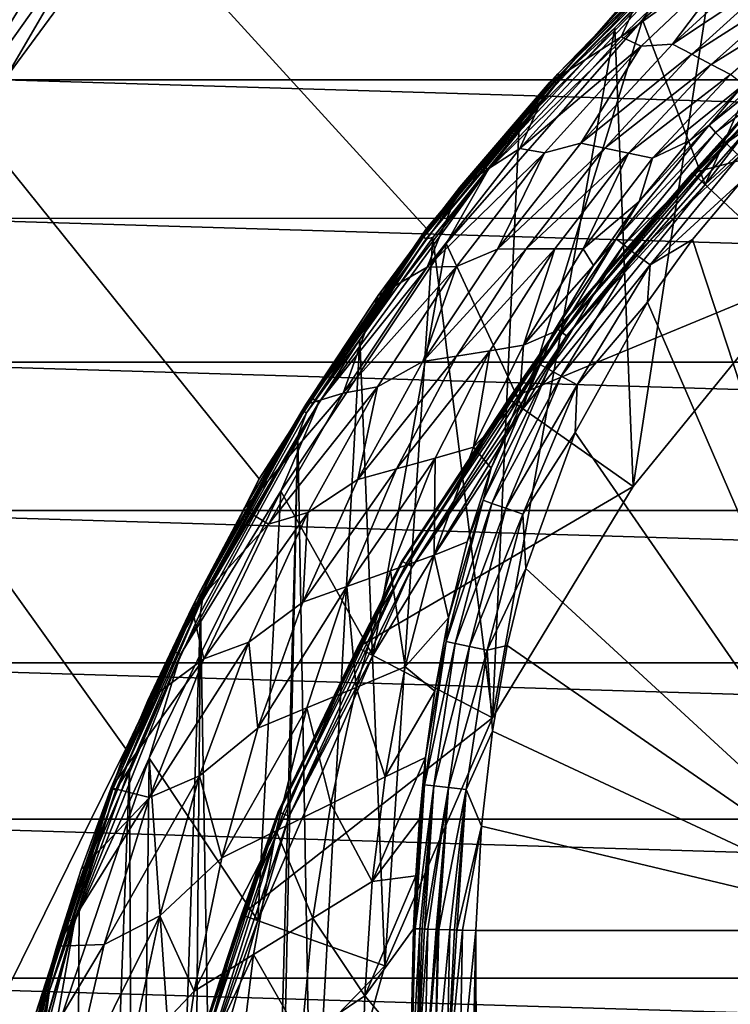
# Model space of a CAD drawing. Header units: metres. Extents: x -50 to 50, y -86 to 50.
# Tile 239 of 256: x -22 to -15, y 6 to 16. Entities that reach past the tile are written whole.
import ezdxf

# ---------------------------------------------------------------- set-up
doc = ezdxf.new("R2010")
doc.units = ezdxf.units.M
doc.layers.add('solid_MONTA1__SW0001', color=7, linetype='CONTINUOUS')

msp = doc.modelspace()

# ---------------------------------------------------------------- linework, layer by layer
at = {"layer": 'solid_MONTA1__SW0001'}
for points in [[(-21.360435, 17.923859, 102.5), (-23.297253, 15.322202, 102.5), (-50, 47.999832, 102.5)], [(-21.249317, 8.801449, 108.5), (-49.207382, 47.907551, 108.5), (-49.207382, -47.907551, 108.5)], [(-18.247242, 14.001358, 108.5), (-16.263428, 16.263428, 108.5), (-49.207382, 47.907551, 108.5)], [(-19.918446, 11.500178, 108.5), (-18.247242, 14.001358, 108.5), (-49.207382, 47.907551, 108.5)], [(-21.249317, 8.801449, 108.5), (-19.918446, 11.500178, 108.5), (-49.207382, 47.907551, 108.5)], [(-16.086679, 16.086679, 169.733017), (-16.086634, 16.086634, 169.800003), (-13.848977, 18.049007, 169.800003)], [(-15.460173, 14.439109, 169.800003), (-13.848977, 18.049007, 169.800003), (-16.086634, 16.086634, 169.800003)], [(-15.460173, 14.439109, 169.800003), (-13.350351, 16.409586, 169.800003), (-13.848977, 18.049007, 169.800003)], [(-21.656946, 17.270838, 102.390617), (-23.297253, 15.322202, 102.5), (-21.360435, 17.923859, 102.5)], [(-14.261065, 17.906351, 172.399994), (-14.474751, 13.518272, 172.399994), (-15.329693, 17.000351, 172.399994)], [(-21.656946, 17.270838, 102.390617), (-23.454493, 14.737434, 102.390617), (-23.297253, 15.322202, 102.5)], [(-23.282343, 14.629265, 102.322868), (-23.454493, 14.737434, 102.390617), (-21.656946, 17.270838, 102.390617)], [(-21.49799, 17.144075, 102.322868), (-23.282343, 14.629265, 102.322868), (-21.656946, 17.270838, 102.390617)], [(-21.49799, 17.144075, 102.322868), (-22.463045, 15.486835, 102.300003), (-23.282343, 14.629265, 102.322868)], [(-21.49799, 17.144075, 102.322868), (-21.486507, 16.81555, 102.300003), (-22.463045, 15.486835, 102.300003)], [(-15.432136, 17.038561, 172.473969), (-16.934532, 15.545857, 172.473969), (-16.057993, 16.451939, 172.514587)], [(-16.918133, 15.536289, 172.43779), (-16.934532, 15.545857, 172.473969), (-15.432136, 17.038561, 172.473969)], [(-15.417109, 17.027147, 172.43779), (-16.918133, 15.536289, 172.43779), (-15.432136, 17.038561, 172.473969)], [(-16.892584, 15.517728, 172.411438), (-16.918133, 15.536289, 172.43779), (-15.417109, 17.027147, 172.43779)], [(-15.393746, 17.005981, 172.411438), (-16.892584, 15.517728, 172.411438), (-15.417109, 17.027147, 172.43779)], [(-16.364008, 16.006117, 172.399994), (-16.892584, 15.517728, 172.411438), (-15.393746, 17.005981, 172.411438)], [(-15.329693, 17.000351, 172.399994), (-16.364008, 16.006117, 172.399994), (-15.393746, 17.005981, 172.411438)], [(-15.329693, 17.000351, 172.399994), (-16.18055, 11.421612, 172.399994), (-16.364008, 16.006117, 172.399994)], [(-15.211998, 16.955006, 174.939468), (-16.300959, 15.915481, 174.939468), (-15.059414, 16.806889, 177.368988)], [(-16.057993, 16.451939, 172.514587), (-16.300959, 15.915481, 174.939468), (-15.211998, 16.955006, 174.939468)], [(-15.329693, 17.000351, 172.399994), (-14.474751, 13.518272, 172.399994), (-16.18055, 11.421612, 172.399994)], [(-22.463045, 15.486835, 102.300003), (-21.486507, 16.81555, 102.300003), (22.462786, 15.487211, 102.300003)], [(-21.486507, 16.81555, 102.300003), (21.486244, 16.815887, 102.300003), (22.462786, 15.487211, 102.300003)], [(-15.723942, 16.744297, 169.471008), (-17.69857, 14.641531, 169.471008), (-15.66443, 16.680923, 169.621521)], [(-16.263456, 16.263456, 169.300003), (-17.69857, 14.641531, 169.471008), (-15.723942, 16.744297, 169.471008)], [(-16.300959, 15.915481, 174.939468), (-16.102457, 15.820477, 177.368988), (-15.059414, 16.806889, 177.368988)], [(-15.059414, 16.806889, 177.368988), (-16.102457, 15.820477, 177.368988), (-15.787634, 15.842444, 179.798492)], [(-15.059414, 16.806889, 177.368988), (-15.787634, 15.842444, 179.798492), (-14.795384, 16.754, 179.798492)], [(-14.795384, 16.754, 179.798492), (-15.787634, 15.842444, 179.798492), (-14.647751, 16.600071, 182.227997)], [(-17.69857, 14.641531, 169.471008), (-17.631586, 14.586116, 169.621521), (-15.66443, 16.680923, 169.621521)], [(-16.086679, 16.086679, 169.733017), (-15.66443, 16.680923, 169.621521), (-17.631586, 14.586116, 169.621521)], [(-15.787634, 15.842444, 179.798492), (-15.594691, 15.741114, 182.227997), (-14.647751, 16.600071, 182.227997)], [(-14.647751, 16.600071, 182.227997), (-15.594691, 15.741114, 182.227997), (-14.500081, 16.446173, 184.657501)], [(-12.498887, 15.363619, 172.399994), (-13.459235, 16.543623, 170.100891), (-15.586565, 14.556835, 170.100891)], [(-15.098968, 15.098968, 170.021729), (-15.586565, 14.556835, 170.100891), (-13.459235, 16.543623, 170.100891)], [(-16.057993, 16.451939, 172.514587), (-17.017204, 15.457931, 172.514084), (-16.300959, 15.915481, 174.939468)], [(-16.934532, 15.545857, 172.473969), (-17.017204, 15.457931, 172.514084), (-16.057993, 16.451939, 172.514587)], [(-15.594691, 15.741114, 182.227997), (-15.40171, 15.639821, 184.657501), (-14.500081, 16.446173, 184.657501)], [(-14.500081, 16.446173, 184.657501), (-15.40171, 15.639821, 184.657501), (-14.352405, 16.292278, 187.087006)], [(-15.015874, 15.015874, 169.817276), (-13.350351, 16.409586, 169.800003), (-15.460173, 14.439109, 169.800003)], [(-18.247242, 14.001358, 108.5), (-18.247128, 14.001513, 169.300003), (-16.263456, 16.263456, 169.300003)], [(-18.247242, 14.001358, 108.5), (-16.263456, 16.263456, 169.300003), (-16.263428, 16.263428, 108.5)], [(-16.263456, 16.263456, 169.300003), (-18.247128, 14.001513, 169.300003), (-17.69857, 14.641531, 169.471008)], [(-15.40171, 15.639821, 184.657501), (-15.208722, 15.538534, 187.087006), (-14.352405, 16.292278, 187.087006)], [(-17.282619, 12.199029, 169.800003), (-16.086634, 16.086634, 169.800003), (-18.049007, 13.848977, 169.800003)], [(-18.048788, 13.849322, 169.733017), (-18.049007, 13.848977, 169.800003), (-16.086634, 16.086634, 169.800003)], [(-18.048788, 13.849322, 169.733017), (-16.086634, 16.086634, 169.800003), (-16.086679, 16.086679, 169.733017)], [(-18.048788, 13.849322, 169.733017), (-16.086679, 16.086679, 169.733017), (-17.631586, 14.586116, 169.621521)], [(-17.282619, 12.199029, 169.800003), (-15.460173, 14.439109, 169.800003), (-16.086634, 16.086634, 169.800003)], [(-16.364008, 16.006117, 172.399994), (-16.18055, 11.421612, 172.399994), (-17.585089, 9.111894, 172.399994)], [(-16.364008, 16.006117, 172.399994), (-17.585089, 9.111894, 172.399994), (-17.322159, 14.96365, 172.399994)], [(-16.364008, 16.006117, 172.399994), (-17.322159, 14.96365, 172.399994), (-16.892584, 15.517728, 172.411438)], [(-15.422917, 15.0316, 189.158493), (-14.345302, 16.025562, 189.227661), (-15.079398, 15.43703, 188.998886)], [(-14.289534, 15.942262, 189.406769), (-14.345302, 16.025562, 189.227661), (-15.422917, 15.0316, 189.158493)], [(-14.289534, 15.942262, 189.406769), (-15.422917, 15.0316, 189.158493), (-15.356771, 14.958684, 189.338593)], [(-14.289534, 15.942262, 189.406769), (-15.356771, 14.958684, 189.338593), (-14.200355, 15.819758, 189.55191)], [(-16.300959, 15.915481, 174.939468), (-17.312252, 14.800324, 174.939468), (-16.102457, 15.820477, 177.368988)], [(-17.017204, 15.457931, 172.514084), (-17.312252, 14.800324, 174.939468), (-16.300959, 15.915481, 174.939468)], [(-15.787634, 15.842444, 179.798492), (-16.703709, 14.85387, 179.798492), (-15.594691, 15.741114, 182.227997)], [(-16.102457, 15.820477, 177.368988), (-16.703709, 14.85387, 179.798492), (-15.787634, 15.842444, 179.798492)], [(-17.312252, 14.800324, 174.939468), (-17.067148, 14.757086, 177.368988), (-16.102457, 15.820477, 177.368988)], [(-16.102457, 15.820477, 177.368988), (-17.067148, 14.757086, 177.368988), (-16.703709, 14.85387, 179.798492)], [(-15.356771, 14.958684, 189.338593), (-15.251859, 14.851359, 189.485214), (-14.200355, 15.819758, 189.55191)], [(-14.200355, 15.819758, 189.55191), (-15.251859, 14.851359, 189.485214), (-14.089332, 15.673946, 189.644272)], [(-16.703709, 14.85387, 179.798492), (-16.46493, 14.803706, 182.227997), (-15.594691, 15.741114, 182.227997)], [(-15.594691, 15.741114, 182.227997), (-16.46493, 14.803706, 182.227997), (-15.40171, 15.639821, 184.657501)], [(-15.251859, 14.851359, 189.485214), (-15.121794, 14.723548, 189.579376), (-14.089332, 15.673946, 189.644272)], [(-16.934532, 15.545857, 172.473969), (-18.293507, 13.921405, 172.473969), (-17.017204, 15.457931, 172.514084)], [(-18.275936, 13.913869, 172.43779), (-18.293507, 13.921405, 172.473969), (-16.934532, 15.545857, 172.473969)], [(-16.918133, 15.536289, 172.43779), (-18.275936, 13.913869, 172.43779), (-16.934532, 15.545857, 172.473969)], [(-16.46493, 14.803706, 182.227997), (-16.22611, 14.753589, 184.657501), (-15.40171, 15.639821, 184.657501)], [(-15.40171, 15.639821, 184.657501), (-16.22611, 14.753589, 184.657501), (-15.208722, 15.538534, 187.087006)], [(-23.357664, 14.101525, 102.300003), (-22.463045, 15.486835, 102.300003), (23.357418, 14.101932, 102.300003)], [(-22.463045, 15.486835, 102.300003), (22.462786, 15.487211, 102.300003), (23.357418, 14.101932, 102.300003)], [(-18.293507, 13.921405, 172.473969), (-17.911789, 14.412539, 172.513763), (-17.017204, 15.457931, 172.514084)], [(-18.248453, 13.898184, 172.411438), (-18.275936, 13.913869, 172.43779), (-16.918133, 15.536289, 172.43779)], [(-16.892584, 15.517728, 172.411438), (-18.248453, 13.898184, 172.411438), (-16.918133, 15.536289, 172.43779)], [(-18.181829, 13.909043, 172.399994), (-18.248453, 13.898184, 172.411438), (-16.892584, 15.517728, 172.411438)], [(-17.322159, 14.96365, 172.399994), (-18.181829, 13.909043, 172.399994), (-16.892584, 15.517728, 172.411438)], [(-17.017204, 15.457931, 172.514084), (-17.911789, 14.412539, 172.513763), (-17.312252, 14.800324, 174.939468)], [(-16.22611, 14.753589, 184.657501), (-15.987287, 14.703479, 187.087006), (-15.208722, 15.538534, 187.087006)], [(-15.208722, 15.538534, 187.087006), (-15.987287, 14.703479, 187.087006), (-15.079398, 15.43703, 188.998886)], [(-15.987287, 14.703479, 187.087006), (-15.620117, 14.875578, 188.968185), (-15.079398, 15.43703, 188.998886)], [(-15.422917, 15.0316, 189.158493), (-15.079398, 15.43703, 188.998886), (-15.620117, 14.875578, 188.968185)], [(-14.474751, 13.518272, 172.399994), (-12.498887, 15.363619, 172.399994), (-15.586565, 14.556835, 170.100891)], [(-16.940603, 12.998982, 170.021729), (-15.586565, 14.556835, 170.100891), (-15.098968, 15.098968, 170.021729)], [(-16.940603, 12.998982, 170.021729), (-15.098968, 15.098968, 170.021729), (-16.933907, 12.993844, 169.938705)], [(-15.098968, 15.098968, 170.021729), (-15.092999, 15.092999, 169.938705), (-16.933907, 12.993844, 169.938705)], [(-16.933907, 12.993844, 169.938705), (-15.092999, 15.092999, 169.938705), (-16.900917, 12.96853, 169.866348)], [(-15.092999, 15.092999, 169.938705), (-15.063594, 15.063594, 169.866348), (-16.900917, 12.96853, 169.866348)], [(-16.900917, 12.96853, 169.866348), (-15.063594, 15.063594, 169.866348), (-16.847376, 12.927446, 169.817276)], [(-15.063594, 15.063594, 169.866348), (-15.015874, 15.015874, 169.817276), (-16.847376, 12.927446, 169.817276)], [(-17.322159, 14.96365, 172.399994), (-17.585089, 9.111894, 172.399994), (-18.181829, 13.909043, 172.399994)], [(-16.847376, 12.927446, 169.817276), (-15.015874, 15.015874, 169.817276), (-15.460173, 14.439109, 169.800003)], [(-16.349739, 13.89666, 189.09639), (-15.422917, 15.0316, 189.158493), (-16.121212, 14.270679, 188.941147)], [(-15.356771, 14.958684, 189.338593), (-15.422917, 15.0316, 189.158493), (-16.349739, 13.89666, 189.09639)], [(-15.356771, 14.958684, 189.338593), (-16.349739, 13.89666, 189.09639), (-16.274845, 13.835381, 189.27739)], [(-15.356771, 14.958684, 189.338593), (-16.274845, 13.835381, 189.27739), (-15.251859, 14.851359, 189.485214)], [(-15.422917, 15.0316, 189.158493), (-15.620117, 14.875578, 188.968185), (-16.121212, 14.270679, 188.941147)], [(-15.987287, 14.703479, 187.087006), (-16.121212, 14.270679, 188.941147), (-15.620117, 14.875578, 188.968185)], [(-17.312252, 14.800324, 174.939468), (-18.240557, 13.612604, 174.939468), (-17.067148, 14.757086, 177.368988)], [(-17.911789, 14.412539, 172.513763), (-18.240557, 13.612604, 174.939468), (-17.312252, 14.800324, 174.939468)], [(-16.703709, 14.85387, 179.798492), (-17.537214, 13.794532, 179.798492), (-16.46493, 14.803706, 182.227997)], [(-17.067148, 14.757086, 177.368988), (-17.537214, 13.794532, 179.798492), (-16.703709, 14.85387, 179.798492)], [(-17.537214, 13.794532, 179.798492), (-17.251314, 13.795618, 182.227997), (-16.46493, 14.803706, 182.227997)], [(-16.46493, 14.803706, 182.227997), (-17.251314, 13.795618, 182.227997), (-16.22611, 14.753589, 184.657501)], [(-16.274845, 13.835381, 189.27739), (-16.156666, 13.745063, 189.425385), (-15.251859, 14.851359, 189.485214)], [(-15.251859, 14.851359, 189.485214), (-16.156666, 13.745063, 189.425385), (-15.121794, 14.723548, 189.579376)], [(-18.240557, 13.612604, 174.939468), (-17.94747, 13.621491, 177.368988), (-17.067148, 14.757086, 177.368988)], [(-17.067148, 14.757086, 177.368988), (-17.94747, 13.621491, 177.368988), (-17.537214, 13.794532, 179.798492)], [(-17.251314, 13.795618, 182.227997), (-16.965376, 13.79676, 184.657501), (-16.22611, 14.753589, 184.657501)], [(-16.22611, 14.753589, 184.657501), (-16.965376, 13.79676, 184.657501), (-16.679434, 13.79791, 187.087006)], [(-16.22611, 14.753589, 184.657501), (-16.679434, 13.79791, 187.087006), (-15.987287, 14.703479, 187.087006)], [(-15.987287, 14.703479, 187.087006), (-16.679434, 13.79791, 187.087006), (-16.121212, 14.270679, 188.941147)], [(-16.156666, 13.745063, 189.425385), (-16.010532, 13.637422, 189.521194), (-15.121794, 14.723548, 189.579376)], [(-15.121794, 14.723548, 189.579376), (-16.010532, 13.637422, 189.521194), (-15.091711, 14.479221, 189.609985)], [(-17.69857, 14.641531, 169.471008), (-19.394083, 12.307859, 169.471008), (-17.631586, 14.586116, 169.621521)], [(-18.247128, 14.001513, 169.300003), (-19.394083, 12.307859, 169.471008), (-17.69857, 14.641531, 169.471008)], [(-19.394083, 12.307859, 169.471008), (-19.320681, 12.261276, 169.621521), (-17.631586, 14.586116, 169.621521)], [(-18.048788, 13.849322, 169.733017), (-17.631586, 14.586116, 169.621521), (-19.320681, 12.261276, 169.621521)], [(-14.474751, 13.518272, 172.399994), (-15.586565, 14.556835, 170.100891), (-17.423546, 12.298882, 170.100891)], [(-16.940603, 12.998982, 170.021729), (-17.423546, 12.298882, 170.100891), (-15.586565, 14.556835, 170.100891)], [(-16.010532, 13.637422, 189.521194), (-15.587416, 13.891262, 189.577972), (-15.091711, 14.479221, 189.609985)], [(-13.32256, 6.986013, 189.772842), (-15.091711, 14.479221, 189.609985), (-15.587416, 13.891262, 189.577972)], [(-17.911789, 14.412539, 172.513763), (-18.728857, 13.330947, 172.513962), (-18.240557, 13.612604, 174.939468)], [(-18.293507, 13.921405, 172.473969), (-18.728857, 13.330947, 172.513962), (-17.911789, 14.412539, 172.513763)], [(-16.847376, 12.927446, 169.817276), (-15.460173, 14.439109, 169.800003), (-17.282619, 12.199029, 169.800003)], [(-16.679434, 13.79791, 187.087006), (-16.57645, 13.629756, 188.918274), (-16.121212, 14.270679, 188.941147)], [(-16.349739, 13.89666, 189.09639), (-16.121212, 14.270679, 188.941147), (-16.57645, 13.629756, 188.918274)], [(-24.167011, 12.664432, 102.300003), (-23.357664, 14.101525, 102.300003), (24.166792, 12.664849, 102.300003)], [(-23.357664, 14.101525, 102.300003), (23.357418, 14.101932, 102.300003), (24.166792, 12.664849, 102.300003)], [(-18.247128, 14.001513, 169.300003), (-19.918585, 11.5, 169.300003), (-19.394083, 12.307859, 169.471008)], [(-19.918446, 11.500178, 108.5), (-19.918585, 11.5, 169.300003), (-18.247128, 14.001513, 169.300003)], [(-19.918446, 11.500178, 108.5), (-18.247128, 14.001513, 169.300003), (-18.247242, 14.001358, 108.5)], [(-18.293507, 13.921405, 172.473969), (-19.492641, 12.175657, 172.473969), (-18.728857, 13.330947, 172.513962)], [(-19.474136, 12.1703, 172.43779), (-19.492641, 12.175657, 172.473969), (-18.293507, 13.921405, 172.473969)], [(-18.275936, 13.913869, 172.43779), (-19.474136, 12.1703, 172.43779), (-18.293507, 13.921405, 172.473969)], [(-19.445024, 12.157713, 172.411438), (-19.474136, 12.1703, 172.43779), (-18.275936, 13.913869, 172.43779)], [(-18.248453, 13.898184, 172.411438), (-19.445024, 12.157713, 172.411438), (-18.275936, 13.913869, 172.43779)], [(-18.912598, 12.890342, 172.399994), (-19.445024, 12.157713, 172.411438), (-18.248453, 13.898184, 172.411438)], [(-18.181829, 13.909043, 172.399994), (-18.662142, 6.632329, 172.399994), (-18.912598, 12.890342, 172.399994)], [(-18.181829, 13.909043, 172.399994), (-18.912598, 12.890342, 172.399994), (-18.248453, 13.898184, 172.411438)], [(-18.181829, 13.909043, 172.399994), (-17.585089, 9.111894, 172.399994), (-18.662142, 6.632329, 172.399994)], [(-17.110504, 12.642688, 189.044449), (-16.349739, 13.89666, 189.09639), (-16.977705, 12.965556, 188.900497)], [(-16.274845, 13.835381, 189.27739), (-16.349739, 13.89666, 189.09639), (-17.110504, 12.642688, 189.044449)], [(-16.349739, 13.89666, 189.09639), (-16.57645, 13.629756, 188.918274), (-16.977705, 12.965556, 188.900497)], [(-16.010532, 13.637422, 189.521194), (-16.037437, 13.265627, 189.548462), (-15.587416, 13.891262, 189.577972)], [(-13.32256, 6.986013, 189.772842), (-15.587416, 13.891262, 189.577972), (-16.037437, 13.265627, 189.548462)], [(-19.702078, 11.375, 169.733017), (-18.049007, 13.848977, 169.800003), (-18.048788, 13.849322, 169.733017)], [(-19.702078, 11.375, 169.733017), (-18.048788, 13.849322, 169.733017), (-19.320681, 12.261276, 169.621521)], [(-18.782495, 9.732619, 169.800003), (-18.049007, 13.848977, 169.800003), (-19.702078, 11.374999, 169.800003)], [(-19.702078, 11.375, 169.733017), (-19.702078, 11.374999, 169.800003), (-18.049007, 13.848977, 169.800003)], [(-18.782495, 9.732619, 169.800003), (-17.282619, 12.199029, 169.800003), (-18.049007, 13.848977, 169.800003)], [(-18.28161, 12.670698, 179.798492), (-17.946894, 12.724937, 182.227997), (-17.251314, 13.795618, 182.227997)], [(-17.537214, 13.794532, 179.798492), (-18.28161, 12.670698, 179.798492), (-17.251314, 13.795618, 182.227997)], [(-17.94747, 13.621491, 177.368988), (-18.28161, 12.670698, 179.798492), (-17.537214, 13.794532, 179.798492)], [(-17.946894, 12.724937, 182.227997), (-17.612139, 12.779239, 184.657501), (-16.965376, 13.79676, 184.657501)], [(-17.251314, 13.795618, 182.227997), (-17.946894, 12.724937, 182.227997), (-16.965376, 13.79676, 184.657501)], [(-16.965376, 13.79676, 184.657501), (-17.612139, 12.779239, 184.657501), (-17.277382, 12.833549, 187.087006)], [(-16.679434, 13.79791, 187.087006), (-17.277382, 12.833549, 187.087006), (-16.57645, 13.629756, 188.918274)], [(-16.965376, 13.79676, 184.657501), (-17.277382, 12.833549, 187.087006), (-16.679434, 13.79791, 187.087006)], [(-16.274845, 13.835381, 189.27739), (-17.110504, 12.642688, 189.044449), (-17.028305, 12.594501, 189.226242)], [(-16.274845, 13.835381, 189.27739), (-17.028305, 12.594501, 189.226242), (-16.156666, 13.745063, 189.425385)], [(-17.028305, 12.594501, 189.226242), (-16.899055, 12.523319, 189.375427), (-16.156666, 13.745063, 189.425385)], [(-16.156666, 13.745063, 189.425385), (-16.899055, 12.523319, 189.375427), (-16.010532, 13.637422, 189.521194)], [(-19.079939, 12.355609, 174.939468), (-18.737074, 12.418678, 177.368988), (-17.94747, 13.621491, 177.368988)], [(-18.240557, 13.612604, 174.939468), (-19.079939, 12.355609, 174.939468), (-17.94747, 13.621491, 177.368988)], [(-18.728857, 13.330947, 172.513962), (-19.079939, 12.355609, 174.939468), (-18.240557, 13.612604, 174.939468)], [(-17.94747, 13.621491, 177.368988), (-18.737074, 12.418678, 177.368988), (-18.28161, 12.670698, 179.798492)], [(-17.277382, 12.833549, 187.087006), (-16.977705, 12.965556, 188.900497), (-16.57645, 13.629756, 188.918274)], [(-16.899055, 12.523319, 189.375427), (-16.739521, 12.438375, 189.472641), (-16.010532, 13.637422, 189.521194)], [(-16.010532, 13.637422, 189.521194), (-16.739521, 12.438375, 189.472641), (-16.037437, 13.265627, 189.548462)], [(-16.18055, 11.421612, 172.399994), (-14.474751, 13.518272, 172.399994), (-17.423546, 12.298882, 170.100891)], [(-19.492641, 12.175657, 172.473969), (-19.453173, 12.24215, 172.514587), (-18.728857, 13.330947, 172.513962)], [(-18.728857, 13.330947, 172.513962), (-19.453173, 12.24215, 172.514587), (-19.079939, 12.355609, 174.939468)], [(-16.739521, 12.438375, 189.472641), (-16.762266, 11.961377, 189.500717), (-16.037437, 13.265627, 189.548462)], [(-13.32256, 6.986013, 189.772842), (-16.037437, 13.265627, 189.548462), (-16.762266, 11.961377, 189.500717)], [(-18.492382, 10.676582, 170.021729), (-17.423546, 12.298882, 170.100891), (-16.940603, 12.998982, 170.021729)], [(-18.492382, 10.676582, 170.021729), (-16.940603, 12.998982, 170.021729), (-18.485073, 10.672361, 169.938705)], [(-16.940603, 12.998982, 170.021729), (-16.933907, 12.993844, 169.938705), (-18.485073, 10.672361, 169.938705)], [(-18.485073, 10.672361, 169.938705), (-16.933907, 12.993844, 169.938705), (-18.44906, 10.651569, 169.866348)], [(-16.933907, 12.993844, 169.938705), (-16.900917, 12.96853, 169.866348), (-18.44906, 10.651569, 169.866348)], [(-18.912598, 12.890342, 172.399994), (-19.391319, 4.029763, 172.399994), (-19.532427, 11.926859, 172.399994)], [(-18.912598, 12.890342, 172.399994), (-19.532427, 11.926859, 172.399994), (-19.445024, 12.157713, 172.411438)], [(-18.912598, 12.890342, 172.399994), (-18.662142, 6.632329, 172.399994), (-19.391319, 4.029763, 172.399994)], [(-18.44906, 10.651569, 169.866348), (-16.900917, 12.96853, 169.866348), (-18.390615, 10.617826, 169.817276)], [(-16.900917, 12.96853, 169.866348), (-16.847376, 12.927446, 169.817276), (-18.390615, 10.617826, 169.817276)], [(-18.390615, 10.617826, 169.817276), (-16.847376, 12.927446, 169.817276), (-17.282619, 12.199029, 169.800003)], [(-17.277382, 12.833549, 187.087006), (-17.316175, 12.296533, 188.888412), (-16.977705, 12.965556, 188.900497)], [(-17.110504, 12.642688, 189.044449), (-16.977705, 12.965556, 188.900497), (-17.316175, 12.296533, 188.888412)], [(-17.277382, 12.833549, 187.087006), (-17.775099, 11.814453, 187.087006), (-17.316175, 12.296533, 188.888412)], [(-17.612139, 12.779239, 184.657501), (-17.775099, 11.814453, 187.087006), (-17.277382, 12.833549, 187.087006)], [(-18.931252, 11.491279, 179.798492), (-18.545891, 11.598952, 182.227997), (-17.946894, 12.724937, 182.227997)], [(-18.28161, 12.670698, 179.798492), (-18.931252, 11.491279, 179.798492), (-17.946894, 12.724937, 182.227997)], [(-18.545891, 11.598952, 182.227997), (-18.160496, 11.706697, 184.657501), (-17.612139, 12.779239, 184.657501)], [(-17.946894, 12.724937, 182.227997), (-18.545891, 11.598952, 182.227997), (-17.612139, 12.779239, 184.657501)], [(-17.612139, 12.779239, 184.657501), (-18.160496, 11.706697, 184.657501), (-17.775099, 11.814453, 187.087006)], [(-24.887453, 11.18245, 102.300003), (-24.167011, 12.664432, 102.300003), (24.887259, 11.182881, 102.300003)], [(-24.167011, 12.664432, 102.300003), (24.166792, 12.664849, 102.300003), (24.887259, 11.182881, 102.300003)], [(-18.737074, 12.418678, 177.368988), (-18.931252, 11.491279, 179.798492), (-18.28161, 12.670698, 179.798492)], [(-17.681133, 11.287058, 189.006363), (-17.110504, 12.642688, 189.044449), (-17.601419, 11.606558, 188.881775)], [(-17.028305, 12.594501, 189.226242), (-17.110504, 12.642688, 189.044449), (-17.681133, 11.287058, 189.006363)], [(-17.028305, 12.594501, 189.226242), (-17.681133, 11.287058, 189.006363), (-17.593079, 11.253906, 189.188766)], [(-17.110504, 12.642688, 189.044449), (-17.316175, 12.296533, 188.888412), (-17.601419, 11.606558, 188.881775)], [(-17.028305, 12.594501, 189.226242), (-17.593079, 11.253906, 189.188766), (-16.899055, 12.523319, 189.375427)], [(-17.593079, 11.253906, 189.188766), (-17.454971, 11.204703, 189.338882), (-16.899055, 12.523319, 189.375427)], [(-16.899055, 12.523319, 189.375427), (-17.454971, 11.204703, 189.338882), (-16.739521, 12.438375, 189.472641)], [(-19.824863, 11.044303, 174.939468), (-19.430368, 11.161089, 177.368988), (-18.737074, 12.418678, 177.368988)], [(-19.079939, 12.355609, 174.939468), (-19.824863, 11.044303, 174.939468), (-18.737074, 12.418678, 177.368988)], [(-18.737074, 12.418678, 177.368988), (-19.430368, 11.161089, 177.368988), (-18.931252, 11.491279, 179.798492)], [(-17.454971, 11.204703, 189.338882), (-17.284731, 11.145832, 189.43721), (-16.739521, 12.438375, 189.472641)], [(-16.739521, 12.438375, 189.472641), (-17.284731, 11.145832, 189.43721), (-16.762266, 11.961377, 189.500717)], [(-19.394083, 12.307859, 169.471008), (-20.783739, 9.780085, 169.471008), (-19.320681, 12.261276, 169.621521)], [(-19.918585, 11.5, 169.300003), (-20.783739, 9.780085, 169.471008), (-19.394083, 12.307859, 169.471008)], [(-20.071535, 11.194458, 172.514862), (-19.824863, 11.044303, 174.939468), (-19.079939, 12.355609, 174.939468)], [(-19.453173, 12.24215, 172.514587), (-20.071535, 11.194458, 172.514862), (-19.079939, 12.355609, 174.939468)], [(-16.18055, 11.421612, 172.399994), (-17.423546, 12.298882, 170.100891), (-18.935961, 9.811824, 170.100891)], [(-18.492382, 10.676582, 170.021729), (-18.935961, 9.811824, 170.100891), (-17.423546, 12.298882, 170.100891)], [(-20.783739, 9.780085, 169.471008), (-20.705076, 9.74307, 169.621521), (-19.320681, 12.261276, 169.621521)], [(-19.702078, 11.375, 169.733017), (-19.320681, 12.261276, 169.621521), (-20.705076, 9.74307, 169.621521)], [(-19.492641, 12.175657, 172.473969), (-20.071535, 11.194458, 172.514862), (-19.453173, 12.24215, 172.514587)], [(-17.775099, 11.814453, 187.087006), (-17.601419, 11.606558, 188.881775), (-17.316175, 12.296533, 188.888412)], [(-19.492641, 12.175657, 172.473969), (-20.529722, 10.329553, 172.473969), (-20.071535, 11.194458, 172.514862)], [(-20.510565, 10.326318, 172.43779), (-20.529722, 10.329553, 172.473969), (-19.492641, 12.175657, 172.473969)], [(-19.474136, 12.1703, 172.43779), (-20.510565, 10.326318, 172.43779), (-19.492641, 12.175657, 172.473969)], [(-20.480246, 10.316732, 172.411438), (-20.510565, 10.326318, 172.43779), (-19.474136, 12.1703, 172.43779)], [(-19.445024, 12.157713, 172.411438), (-20.480246, 10.316732, 172.411438), (-19.474136, 12.1703, 172.43779)], [(-19.532427, 11.926859, 172.399994), (-20.480246, 10.316732, 172.411438), (-19.445024, 12.157713, 172.411438)], [(-18.390615, 10.617826, 169.817276), (-17.282619, 12.199029, 169.800003), (-18.782495, 9.732619, 169.800003)], [(-19.532427, 11.926859, 172.399994), (-20.504257, 10.164474, 172.399994), (-20.480246, 10.316732, 172.411438)], [(-19.532427, 11.926859, 172.399994), (-20.138325, -10.865766, 172.399994), (-20.504257, 10.164474, 172.399994)], [(-19.532427, 11.926859, 172.399994), (-19.759472, 1.35131, 172.399994), (-20.138325, -10.865766, 172.399994)], [(-19.532427, 11.926859, 172.399994), (-19.391319, 4.029763, 172.399994), (-19.759472, 1.35131, 172.399994)], [(-17.284731, 11.145832, 189.43721), (-17.254372, 10.603369, 189.469742), (-16.762266, 11.961377, 189.500717)], [(-13.32256, 6.986013, 189.772842), (-16.762266, 11.961377, 189.500717), (-17.254372, 10.603369, 189.469742)], [(-17.775099, 11.814453, 187.087006), (-18.168282, 10.737368, 187.087006), (-17.601419, 11.606558, 188.881775)], [(-18.160496, 11.706697, 184.657501), (-18.168282, 10.737368, 187.087006), (-17.775099, 11.814453, 187.087006)], [(-19.043703, 10.424201, 182.227997), (-18.605991, 10.580777, 184.657501), (-18.160496, 11.706697, 184.657501)], [(-18.545891, 11.598952, 182.227997), (-19.043703, 10.424201, 182.227997), (-18.160496, 11.706697, 184.657501)], [(-18.160496, 11.706697, 184.657501), (-18.605991, 10.580777, 184.657501), (-18.168282, 10.737368, 187.087006)], [(-19.481386, 10.267706, 179.798492), (-19.043703, 10.424201, 182.227997), (-18.545891, 11.598952, 182.227997)], [(-18.931252, 11.491279, 179.798492), (-19.481386, 10.267706, 179.798492), (-18.545891, 11.598952, 182.227997)], [(-18.168282, 10.737368, 187.087006), (-17.840597, 10.869353, 188.880234), (-17.601419, 11.606558, 188.881775)], [(-17.681133, 11.287058, 189.006363), (-17.601419, 11.606558, 188.881775), (-17.840597, 10.869353, 188.880234)], [(-21.249317, 8.801449, 108.5), (-19.918585, 11.5, 169.300003), (-19.918446, 11.500178, 108.5)], [(-21.249317, 8.801449, 108.5), (-21.249229, 8.801719, 169.300003), (-19.918585, 11.5, 169.300003)], [(-19.918585, 11.5, 169.300003), (-21.249229, 8.801719, 169.300003), (-20.783739, 9.780085, 169.471008)], [(-19.430368, 11.161089, 177.368988), (-19.481386, 10.267706, 179.798492), (-18.931252, 11.491279, 179.798492)], [(-17.585089, 9.111894, 172.399994), (-16.18055, 11.421612, 172.399994), (-18.935961, 9.811824, 170.100891)], [(-21.018259, 8.706048, 169.733017), (-19.702078, 11.374999, 169.800003), (-19.702078, 11.375, 169.733017)], [(-21.018259, 8.706048, 169.733017), (-19.702078, 11.375, 169.733017), (-20.705076, 9.74307, 169.621521)], [(-21.018259, 8.706048, 169.733017), (-21.01807, 8.706412, 169.800003), (-19.702078, 11.374999, 169.800003)], [(-19.932884, 7.08411, 169.800003), (-19.702078, 11.374999, 169.800003), (-21.01807, 8.706412, 169.800003)], [(-19.932884, 7.08411, 169.800003), (-18.782495, 9.732619, 169.800003), (-19.702078, 11.374999, 169.800003)], [(-18.04941, 9.872152, 188.984344), (-17.681133, 11.287058, 189.006363), (-18.027147, 10.109856, 188.883194)], [(-17.593079, 11.253906, 189.188766), (-17.681133, 11.287058, 189.006363), (-18.04941, 9.872152, 188.984344)], [(-17.593079, 11.253906, 189.188766), (-18.04941, 9.872152, 188.984344), (-17.958141, 9.852256, 189.167114)], [(-17.681133, 11.287058, 189.006363), (-17.840597, 10.869353, 188.880234), (-18.027147, 10.109856, 188.883194)], [(-17.593079, 11.253906, 189.188766), (-17.958141, 9.852256, 189.167114), (-17.454971, 11.204703, 189.338882)], [(-25.517324, 9.659147, 102.300003), (-24.887453, 11.18245, 102.300003), (25.517155, 9.659599, 102.300003)], [(-24.887453, 11.18245, 102.300003), (24.887259, 11.182881, 102.300003), (25.517155, 9.659599, 102.300003)], [(-20.071535, 11.194458, 172.514862), (-20.592607, 10.208361, 172.514801), (-19.824863, 11.044303, 174.939468)], [(-20.529722, 10.329553, 172.473969), (-20.592607, 10.208361, 172.514801), (-20.071535, 11.194458, 172.514862)], [(-20.470192, 9.700404, 174.939468), (-20.022385, 9.865509, 177.368988), (-19.430368, 11.161089, 177.368988)], [(-19.824863, 11.044303, 174.939468), (-20.470192, 9.700404, 174.939468), (-19.430368, 11.161089, 177.368988)], [(-19.430368, 11.161089, 177.368988), (-20.022385, 9.865509, 177.368988), (-19.481386, 10.267706, 179.798492)], [(-17.958141, 9.852256, 189.167114), (-17.815147, 9.822434, 189.317749), (-17.454971, 11.204703, 189.338882)], [(-17.454971, 11.204703, 189.338882), (-17.815147, 9.822434, 189.317749), (-17.284731, 11.145832, 189.43721)], [(-17.815147, 9.822434, 189.317749), (-17.638977, 9.786557, 189.416718), (-17.284731, 11.145832, 189.43721)], [(-17.284731, 11.145832, 189.43721), (-17.638977, 9.786557, 189.416718), (-17.254372, 10.603369, 189.469742)], [(-20.592607, 10.208361, 172.514801), (-20.470192, 9.700404, 174.939468), (-19.824863, 11.044303, 174.939468)], [(-18.168282, 10.737368, 187.087006), (-18.027147, 10.109856, 188.883194), (-17.840597, 10.869353, 188.880234)], [(-18.605991, 10.580777, 184.657501), (-18.458452, 9.619291, 187.087006), (-18.168282, 10.737368, 187.087006)], [(-18.168282, 10.737368, 187.087006), (-18.458452, 9.619291, 187.087006), (-18.027147, 10.109856, 188.883194)], [(-19.727751, 8.171502, 170.021729), (-18.935961, 9.811824, 170.100891), (-18.492382, 10.676582, 170.021729)], [(-19.727751, 8.171502, 170.021729), (-18.492382, 10.676582, 170.021729), (-19.719954, 8.168272, 169.938705)], [(-18.492382, 10.676582, 170.021729), (-18.485073, 10.672361, 169.938705), (-19.719954, 8.168272, 169.938705)], [(-19.719954, 8.168272, 169.938705), (-18.485073, 10.672361, 169.938705), (-19.681534, 8.152358, 169.866348)], [(-18.485073, 10.672361, 169.938705), (-18.44906, 10.651569, 169.866348), (-19.681534, 8.152358, 169.866348)], [(-19.681534, 8.152358, 169.866348), (-18.44906, 10.651569, 169.866348), (-19.619184, 8.126533, 169.817276)], [(-18.44906, 10.651569, 169.866348), (-18.390615, 10.617826, 169.817276), (-19.619184, 8.126533, 169.817276)], [(-19.619184, 8.126533, 169.817276), (-18.390615, 10.617826, 169.817276), (-18.782495, 9.732619, 169.800003)], [(-19.043703, 10.424201, 182.227997), (-18.949499, 9.415364, 184.657501), (-18.605991, 10.580777, 184.657501)], [(-18.605991, 10.580777, 184.657501), (-18.949499, 9.415364, 184.657501), (-18.458452, 9.619291, 187.087006)], [(-17.638977, 9.786557, 189.416718), (-17.438774, 9.833028, 189.459427), (-17.254372, 10.603369, 189.469742)], [(-13.32256, 6.986013, 189.772842), (-17.254372, 10.603369, 189.469742), (-17.438774, 9.833028, 189.459427)], [(-19.931574, 9.007627, 179.798492), (-19.440548, 9.211452, 182.227997), (-19.043703, 10.424201, 182.227997)], [(-19.481386, 10.267706, 179.798492), (-19.931574, 9.007627, 179.798492), (-19.043703, 10.424201, 182.227997)], [(-19.043703, 10.424201, 182.227997), (-19.440548, 9.211452, 182.227997), (-18.949499, 9.415364, 184.657501)], [(-20.529722, 10.329553, 172.473969), (-21.400543, 8.398899, 172.473969), (-20.592607, 10.208361, 172.514801)], [(-21.380951, 8.398059, 172.43779), (-21.400543, 8.398899, 172.473969), (-20.529722, 10.329553, 172.473969)], [(-20.510565, 10.326318, 172.43779), (-21.380951, 8.398059, 172.43779), (-20.529722, 10.329553, 172.473969)], [(-21.349665, 8.391907, 172.411438), (-21.380951, 8.398059, 172.43779), (-20.510565, 10.326318, 172.43779)], [(-20.480246, 10.316732, 172.411438), (-21.349665, 8.391907, 172.411438), (-20.510565, 10.326318, 172.43779)], [(-21.21496, 8.602894, 172.399994), (-21.349665, 8.391907, 172.411438), (-20.480246, 10.316732, 172.411438)], [(-20.504257, 10.164474, 172.399994), (-21.21496, 8.602894, 172.399994), (-20.480246, 10.316732, 172.411438)], [(-20.022385, 9.865509, 177.368988), (-19.931574, 9.007627, 179.798492), (-19.481386, 10.267706, 179.798492)], [(-21.400543, 8.398899, 172.473969), (-21.031227, 9.283269, 172.51535), (-20.592607, 10.208361, 172.514801)], [(-20.504257, 10.164474, 172.399994), (-21.137657, -8.777222, 172.399994), (-21.21496, 8.602894, 172.399994)], [(-20.504257, 10.164474, 172.399994), (-20.685776, -9.789806, 172.399994), (-21.137657, -8.777222, 172.399994)], [(-20.592607, 10.208361, 172.514801), (-21.031227, 9.283269, 172.51535), (-20.470192, 9.700404, 174.939468)], [(-20.504257, 10.164474, 172.399994), (-20.138325, -10.865766, 172.399994), (-20.685776, -9.789806, 172.399994)], [(-18.458452, 9.619291, 187.087006), (-18.162998, 9.377594, 188.889145), (-18.027147, 10.109856, 188.883194)], [(-18.04941, 9.872152, 188.984344), (-18.027147, 10.109856, 188.883194), (-18.162998, 9.377594, 188.889145)], [(-21.015638, 8.315946, 174.939468), (-20.513754, 8.531029, 177.368988), (-20.022385, 9.865509, 177.368988)], [(-20.470192, 9.700404, 174.939468), (-21.015638, 8.315946, 174.939468), (-20.022385, 9.865509, 177.368988)], [(-20.022385, 9.865509, 177.368988), (-20.513754, 8.531029, 177.368988), (-19.931574, 9.007627, 179.798492)], [(-18.265295, 8.440898, 188.974869), (-18.04941, 9.872152, 188.984344), (-18.255651, 8.712601, 188.896805)], [(-17.958141, 9.852256, 189.167114), (-18.04941, 9.872152, 188.984344), (-18.265295, 8.440898, 188.974869)], [(-17.958141, 9.852256, 189.167114), (-18.265295, 8.440898, 188.974869), (-18.172756, 8.430517, 189.157776)], [(-18.04941, 9.872152, 188.984344), (-18.162998, 9.377594, 188.889145), (-18.255651, 8.712601, 188.896805)], [(-17.958141, 9.852256, 189.167114), (-18.172756, 8.430517, 189.157776), (-17.815147, 9.822434, 189.317749)], [(-20.783739, 9.780085, 169.471008), (-21.845621, 7.098073, 169.471008), (-20.705076, 9.74307, 169.621521)], [(-21.249229, 8.801719, 169.300003), (-21.845621, 7.098073, 169.471008), (-20.783739, 9.780085, 169.471008)], [(-21.845621, 7.098073, 169.471008), (-21.762941, 7.071208, 169.621521), (-20.705076, 9.74307, 169.621521)], [(-21.018259, 8.706048, 169.733017), (-20.705076, 9.74307, 169.621521), (-21.762941, 7.071208, 169.621521)], [(-17.585089, 9.111894, 172.399994), (-18.935961, 9.811824, 170.100891), (-20.095633, 7.14199, 170.100891)], [(-19.727751, 8.171502, 170.021729), (-20.095633, 7.14199, 170.100891), (-18.935961, 9.811824, 170.100891)], [(-18.172756, 8.430517, 189.157776), (-18.027788, 8.414618, 189.308624), (-17.815147, 9.822434, 189.317749)], [(-17.815147, 9.822434, 189.317749), (-18.027788, 8.414618, 189.308624), (-17.638977, 9.786557, 189.416718)], [(-18.027788, 8.414618, 189.308624), (-17.849199, 8.395263, 189.407883), (-17.638977, 9.786557, 189.416718)], [(-17.638977, 9.786557, 189.416718), (-17.849199, 8.395263, 189.407883), (-17.588156, 8.976297, 189.452362)], [(-17.638977, 9.786557, 189.416718), (-17.588156, 8.976297, 189.452362), (-17.438774, 9.833028, 189.459427)], [(-13.32256, 6.986013, 189.772842), (-17.438774, 9.833028, 189.459427), (-17.588156, 8.976297, 189.452362)], [(-26.054609, 8.098694, 102.300003), (-25.517324, 9.659147, 102.300003), (26.054459, 8.09918, 102.300003)], [(-25.517324, 9.659147, 102.300003), (25.517155, 9.659599, 102.300003), (26.054459, 8.09918, 102.300003)], [(-21.396912, 8.412208, 172.515625), (-21.015638, 8.315946, 174.939468), (-20.470192, 9.700404, 174.939468)], [(-21.031227, 9.283269, 172.51535), (-21.396912, 8.412208, 172.515625), (-20.470192, 9.700404, 174.939468)], [(-19.619184, 8.126533, 169.817276), (-18.782495, 9.732619, 169.800003), (-19.932884, 7.08411, 169.800003)], [(-18.949499, 9.415364, 184.657501), (-18.659449, 8.521138, 187.087006), (-18.458452, 9.619291, 187.087006)], [(-18.458452, 9.619291, 187.087006), (-18.659449, 8.521138, 187.087006), (-18.162998, 9.377594, 188.889145)], [(-19.440548, 9.211452, 182.227997), (-19.203142, 8.250848, 184.657501), (-18.949499, 9.415364, 184.657501)], [(-18.949499, 9.415364, 184.657501), (-19.203142, 8.250848, 184.657501), (-18.659449, 8.521138, 187.087006)], [(-18.659449, 8.521138, 187.087006), (-18.255651, 8.712601, 188.896805), (-18.162998, 9.377594, 188.889145)], [(-21.400543, 8.398899, 172.473969), (-21.396912, 8.412208, 172.515625), (-21.031227, 9.283269, 172.51535)], [(-20.29052, 7.71038, 179.798492), (-19.74684, 7.980568, 182.227997), (-19.440548, 9.211452, 182.227997)], [(-19.931574, 9.007627, 179.798492), (-20.29052, 7.71038, 179.798492), (-19.440548, 9.211452, 182.227997)], [(-19.440548, 9.211452, 182.227997), (-19.74684, 7.980568, 182.227997), (-19.203142, 8.250848, 184.657501)], [(-18.662142, 6.632329, 172.399994), (-17.585089, 9.111894, 172.399994), (-20.095633, 7.14199, 170.100891)], [(-20.513754, 8.531029, 177.368988), (-20.29052, 7.71038, 179.798492), (-19.931574, 9.007627, 179.798492)], [(-17.849199, 8.395263, 189.407883), (-17.695208, 8.027797, 189.449249), (-17.588156, 8.976297, 189.452362)], [(-13.32256, 6.986013, 189.772842), (-17.588156, 8.976297, 189.452362), (-17.695208, 8.027797, 189.449249)], [(-22.216209, 5.953105, 108.5), (-21.249317, 8.801449, 108.5), (-49.207382, -47.907551, 108.5)], [(-21.249229, 8.801719, 169.300003), (-22.216293, 5.952838, 169.300003), (-21.845621, 7.098073, 169.471008)], [(-22.216209, 5.953105, 108.5), (-22.216293, 5.952838, 169.300003), (-21.249229, 8.801719, 169.300003)], [(-22.216209, 5.953105, 108.5), (-21.249229, 8.801719, 169.300003), (-21.249317, 8.801449, 108.5)], [(-21.974813, 5.888133, 169.733017), (-21.974751, 5.888117, 169.800003), (-21.01807, 8.706412, 169.800003)], [(-21.974813, 5.888133, 169.733017), (-21.01807, 8.706412, 169.800003), (-21.018259, 8.706048, 169.733017)], [(-21.974813, 5.888133, 169.733017), (-21.018259, 8.706048, 169.733017), (-21.762941, 7.071208, 169.621521)], [(-21.10498, 1.443897, 169.800003), (-21.01807, 8.706412, 169.800003), (-21.974751, 5.888117, 169.800003)], [(-21.10498, 1.443897, 169.800003), (-20.711926, 4.303764, 169.800003), (-21.01807, 8.706412, 169.800003)], [(-20.711926, 4.303764, 169.800003), (-19.932884, 7.08411, 169.800003), (-21.01807, 8.706412, 169.800003)], [(-18.787546, 7.474535, 187.087006), (-18.31769, 8.096798, 188.905319), (-18.255651, 8.712601, 188.896805)], [(-18.659449, 8.521138, 187.087006), (-18.787546, 7.474535, 187.087006), (-18.255651, 8.712601, 188.896805)], [(-18.265295, 8.440898, 188.974869), (-18.255651, 8.712601, 188.896805), (-18.31769, 8.096798, 188.905319)], [(-21.21496, 8.602894, 172.399994), (-21.137657, -8.777222, 172.399994), (-21.795845, -6.950985, 172.399994)], [(-21.21496, 8.602894, 172.399994), (-21.795845, -6.950985, 172.399994), (-21.716579, 7.222098, 172.399994)], [(-21.21496, 8.602894, 172.399994), (-21.716579, 7.222098, 172.399994), (-21.349665, 8.391907, 172.411438)], [(-21.467215, 6.844397, 174.939468), (-20.912352, 7.133738, 177.368988), (-20.513754, 8.531029, 177.368988)], [(-21.015638, 8.315946, 174.939468), (-21.467215, 6.844397, 174.939468), (-20.513754, 8.531029, 177.368988)], [(-20.513754, 8.531029, 177.368988), (-20.912352, 7.133738, 177.368988), (-20.29052, 7.71038, 179.798492)], [(-19.203142, 8.250848, 184.657501), (-18.787546, 7.474535, 187.087006), (-18.659449, 8.521138, 187.087006)], [(-21.400543, 8.398899, 172.473969), (-22.065519, 6.387606, 172.473969), (-21.696991, 7.594322, 172.51564)], [(-22.045794, 6.389393, 172.43779), (-22.065519, 6.387606, 172.473969), (-21.400543, 8.398899, 172.473969)], [(-21.380951, 8.398059, 172.43779), (-22.045794, 6.389393, 172.43779), (-21.400543, 8.398899, 172.473969)], [(-22.013897, 6.387075, 172.411438), (-22.045794, 6.389393, 172.43779), (-21.380951, 8.398059, 172.43779)], [(-21.349665, 8.391907, 172.411438), (-22.013897, 6.387075, 172.411438), (-21.380951, 8.398059, 172.43779)], [(-21.716579, 7.222098, 172.399994), (-22.013897, 6.387075, 172.411438), (-21.349665, 8.391907, 172.411438)], [(-21.396912, 8.412208, 172.515625), (-21.696991, 7.594322, 172.51564), (-21.015638, 8.315946, 174.939468)], [(-21.400543, 8.398899, 172.473969), (-21.696991, 7.594322, 172.51564), (-21.396912, 8.412208, 172.515625)], [(-18.265295, 8.440898, 188.974869), (-18.354374, 7.532945, 188.914108), (-18.37521, 7.00335, 188.922867)], [(-18.365831, 7.003143, 188.956711), (-18.265295, 8.440898, 188.974869), (-18.37521, 7.00335, 188.922867)], [(-18.365831, 7.003143, 188.956711), (-18.359489, 7.002992, 188.976517), (-18.265295, 8.440898, 188.974869)], [(-18.172756, 8.430517, 189.157776), (-18.265295, 8.440898, 188.974869), (-18.359489, 7.002992, 188.976517)], [(-18.31282, 7.00176, 189.084274), (-18.172756, 8.430517, 189.157776), (-18.359489, 7.002992, 188.976517)], [(-18.265295, 8.440898, 188.974869), (-18.31769, 8.096798, 188.905319), (-18.354374, 7.532945, 188.914108)], [(-18.31282, 7.00176, 189.084274), (-18.290791, 7.001139, 189.122375), (-18.172756, 8.430517, 189.157776)], [(-18.290791, 7.001139, 189.122375), (-18.266693, 7.000441, 189.15863), (-18.172756, 8.430517, 189.157776)], [(-18.172756, 8.430517, 189.157776), (-18.266693, 7.000441, 189.15863), (-18.027788, 8.414618, 189.308624)], [(-18.266693, 7.000441, 189.15863), (-18.233603, 6.99946, 189.201584), (-18.027788, 8.414618, 189.308624)], [(-18.233603, 6.99946, 189.201584), (-18.149534, 6.996893, 189.286453), (-18.027788, 8.414618, 189.308624)], [(-18.149534, 6.996893, 189.286453), (-18.131342, 6.996326, 189.301407), (-18.027788, 8.414618, 189.308624)], [(-18.131342, 6.996326, 189.301407), (-18.12149, 6.996018, 189.309082), (-18.027788, 8.414618, 189.308624)], [(-18.027788, 8.414618, 189.308624), (-18.12149, 6.996018, 189.309082), (-17.849199, 8.395263, 189.407883)], [(-18.12149, 6.996018, 189.309082), (-18.012087, 6.992543, 189.377792), (-17.849199, 8.395263, 189.407883)], [(-18.012087, 6.992543, 189.377792), (-17.964962, 6.991021, 189.39946), (-17.849199, 8.395263, 189.407883)], [(-17.964962, 6.991021, 189.39946), (-17.942505, 6.990291, 189.408356), (-17.849199, 8.395263, 189.407883)], [(-17.849199, 8.395263, 189.407883), (-17.942505, 6.990291, 189.408356), (-17.695208, 8.027797, 189.449249)], [(-21.941147, 6.828582, 172.516327), (-21.467215, 6.844397, 174.939468), (-21.015638, 8.315946, 174.939468)], [(-21.696991, 7.594322, 172.51564), (-21.941147, 6.828582, 172.516327), (-21.015638, 8.315946, 174.939468)], [(-20.625572, 5.526606, 170.021729), (-20.095633, 7.14199, 170.100891), (-19.727751, 8.171502, 170.021729)], [(-20.625572, 5.526606, 170.021729), (-19.727751, 8.171502, 170.021729), (-20.617418, 5.524421, 169.938705)], [(-19.727751, 8.171502, 170.021729), (-19.719954, 8.168272, 169.938705), (-20.617418, 5.524421, 169.938705)], [(-20.617418, 5.524421, 169.938705), (-19.719954, 8.168272, 169.938705), (-20.577253, 5.513658, 169.866348)], [(-19.719954, 8.168272, 169.938705), (-19.681534, 8.152358, 169.866348), (-20.577253, 5.513658, 169.866348)], [(-19.74684, 7.980568, 182.227997), (-19.380527, 7.109749, 184.657501), (-19.203142, 8.250848, 184.657501)], [(-19.203142, 8.250848, 184.657501), (-19.380527, 7.109749, 184.657501), (-18.787546, 7.474535, 187.087006)], [(-26.496367, 6.509337, 102.300003), (-26.054609, 8.098694, 102.300003), (26.496246, 6.509824, 102.300003)], [(-26.054609, 8.098694, 102.300003), (26.054459, 8.09918, 102.300003), (26.496246, 6.509824, 102.300003)], [(-20.577253, 5.513658, 169.866348), (-19.681534, 8.152358, 169.866348), (-20.512066, 5.496192, 169.817276)], [(-19.681534, 8.152358, 169.866348), (-19.619184, 8.126533, 169.817276), (-20.512066, 5.496192, 169.817276)], [(-20.512066, 5.496192, 169.817276), (-19.619184, 8.126533, 169.817276), (-19.932884, 7.08411, 169.800003)], [(-18.787546, 7.474535, 187.087006), (-18.354374, 7.532945, 188.914108), (-18.31769, 8.096798, 188.905319)], [(-20.566484, 6.380296, 179.798492), (-19.973513, 6.744974, 182.227997), (-19.74684, 7.980568, 182.227997)], [(-20.29052, 7.71038, 179.798492), (-20.566484, 6.380296, 179.798492), (-19.74684, 7.980568, 182.227997)], [(-19.74684, 7.980568, 182.227997), (-19.973513, 6.744974, 182.227997), (-19.380527, 7.109749, 184.657501)], [(-17.942505, 6.990291, 189.408356), (-17.884911, 6.988406, 189.4272), (-17.695208, 8.027797, 189.449249)], [(-17.884911, 6.988406, 189.4272), (-17.754503, 6.984076, 189.450638), (-17.695208, 8.027797, 189.449249)], [(-13.32256, 6.986013, 189.772842), (-17.695208, 8.027797, 189.449249), (-17.754503, 6.984076, 189.450638)], [(-20.912352, 7.133738, 177.368988), (-20.566484, 6.380296, 179.798492), (-20.29052, 7.71038, 179.798492)], [(-22.065519, 6.387606, 172.473969), (-21.941147, 6.828582, 172.516327), (-21.696991, 7.594322, 172.51564)], [(-18.863417, 6.332253, 187.087006), (-18.37521, 7.00335, 188.922867), (-18.354374, 7.532945, 188.914108)], [(-18.787546, 7.474535, 187.087006), (-18.863417, 6.332253, 187.087006), (-18.354374, 7.532945, 188.914108)], [(-19.380527, 7.109749, 184.657501), (-18.863417, 6.332253, 187.087006), (-18.787546, 7.474535, 187.087006)], [(-21.716579, 7.222098, 172.399994), (-22.067518, 6.002307, 172.399994), (-22.013897, 6.387075, 172.411438)], [(-21.716579, 7.222098, 172.399994), (-21.795845, -6.950985, 172.399994), (-22.067518, 6.002307, 172.399994)], [(-21.845621, 7.098073, 169.471008), (-22.562986, 4.30412, 169.471008), (-21.762941, 7.071208, 169.621521)], [(-22.216293, 5.952838, 169.300003), (-22.562986, 4.30412, 169.471008), (-21.845621, 7.098073, 169.471008)], [(-21.82498, 5.301738, 174.939468), (-21.221771, 5.686642, 177.368988), (-20.912352, 7.133738, 177.368988)], [(-21.467215, 6.844397, 174.939468), (-21.82498, 5.301738, 174.939468), (-20.912352, 7.133738, 177.368988)], [(-20.912352, 7.133738, 177.368988), (-21.221771, 5.686642, 177.368988), (-20.566484, 6.380296, 179.798492)], [(-18.662142, 6.632329, 172.399994), (-20.095633, 7.14199, 170.100891), (-20.880962, 4.339114, 170.100891)], [(-20.625572, 5.526606, 170.021729), (-20.880962, 4.339114, 170.100891), (-20.095633, 7.14199, 170.100891)], [(-20.512066, 5.496192, 169.817276), (-19.932884, 7.08411, 169.800003), (-20.711926, 4.303764, 169.800003)], [(-19.973513, 6.744974, 182.227997), (-19.495428, 5.905689, 184.657501), (-19.380527, 7.109749, 184.657501)], [(-19.380527, 7.109749, 184.657501), (-19.495428, 5.905689, 184.657501), (-18.863417, 6.332253, 187.087006)], [(-22.562986, 4.30412, 169.471008), (-22.477591, 4.28783, 169.621521), (-21.762941, 7.071208, 169.621521)], [(-21.974813, 5.888133, 169.733017), (-21.762941, 7.071208, 169.621521), (-22.477591, 4.28783, 169.621521)], [(-18.863417, 6.332253, 187.087006), (-18.401333, 5.784929, 188.936249), (-18.37521, 7.00335, 188.922867)], [(-18.365831, 7.003143, 188.956711), (-18.37521, 7.00335, 188.922867), (-18.401333, 5.784929, 188.936249)], [(-18.401142, 5.366072, 188.96254), (-18.365831, 7.003143, 188.956711), (-18.401333, 5.784929, 188.936249)], [(-18.401142, 5.366072, 188.96254), (-18.359489, 7.002992, 188.976517), (-18.365831, 7.003143, 188.956711)], [(-18.401142, 5.366072, 188.96254), (-18.31282, 7.00176, 189.084274), (-18.359489, 7.002992, 188.976517)], [(-18.348391, 5.365848, 189.089935), (-18.31282, 7.00176, 189.084274), (-18.401142, 5.366072, 188.96254)], [(-18.348391, 5.365848, 189.089935), (-18.290791, 7.001139, 189.122375), (-18.31282, 7.00176, 189.084274)], [(-18.348391, 5.365848, 189.089935), (-18.266693, 7.000441, 189.15863), (-18.290791, 7.001139, 189.122375)], [(-18.348391, 5.365848, 189.089935), (-18.233603, 6.99946, 189.201584), (-18.266693, 7.000441, 189.15863)], [(-18.348391, 5.365848, 189.089935), (-18.268944, 5.36518, 189.20784), (-18.233603, 6.99946, 189.201584)], [(-18.268944, 5.36518, 189.20784), (-18.149534, 6.996893, 189.286453), (-18.233603, 6.99946, 189.201584)], [(-18.268944, 5.36518, 189.20784), (-18.131342, 6.996326, 189.301407), (-18.149534, 6.996893, 189.286453)], [(-18.268944, 5.36518, 189.20784), (-18.166145, 5.364083, 189.308182), (-18.131342, 6.996326, 189.301407)], [(-18.166145, 5.364083, 189.308182), (-18.12149, 6.996018, 189.309082), (-18.131342, 6.996326, 189.301407)], [(-18.166145, 5.364083, 189.308182), (-18.012087, 6.992543, 189.377792), (-18.12149, 6.996018, 189.309082)], [(-18.166145, 5.364083, 189.308182), (-18.046377, 5.362625, 189.38475), (-18.012087, 6.992543, 189.377792)], [(-18.046377, 5.362625, 189.38475), (-17.964962, 6.991021, 189.39946), (-18.012087, 6.992543, 189.377792)], [(-18.046377, 5.362625, 189.38475), (-17.942505, 6.990291, 189.408356), (-17.964962, 6.991021, 189.39946)], [(-18.046377, 5.362625, 189.38475), (-17.884911, 6.988406, 189.4272), (-17.942505, 6.990291, 189.408356)], [(-18.046377, 5.362625, 189.38475), (-17.917786, 5.360914, 189.434402), (-17.884911, 6.988406, 189.4272)], [(-17.917786, 5.360914, 189.434402), (-17.754503, 6.984076, 189.450638), (-17.884911, 6.988406, 189.4272)], [(-17.719584, -7.154973, 189.521759), (-13.32256, 6.986013, 189.772842), (-17.754503, 6.984076, 189.450638)], [(-17.719584, -7.154973, 189.521759), (-10.639172, -7.137426, 189.991257), (-13.32256, 6.986013, 189.772842)], [(-17.917786, 5.360914, 189.434402), (-17.793131, 5.054829, 189.45874), (-17.754503, 6.984076, 189.450638)], [(-17.793131, 5.054829, 189.45874), (-17.762457, -5.956562, 189.513428), (-17.754503, 6.984076, 189.450638)], [(-17.762457, -5.956562, 189.513428), (-17.727072, -7.011664, 189.520584), (-17.754503, 6.984076, 189.450638)], [(-17.727072, -7.011664, 189.520584), (-17.719584, -7.154973, 189.521759), (-17.754503, 6.984076, 189.450638)], [(-22.30722, 5.44138, 172.517227), (-21.82498, 5.301738, 174.939468), (-21.467215, 6.844397, 174.939468)], [(-21.941147, 6.828582, 172.516327), (-22.30722, 5.44138, 172.517227), (-21.467215, 6.844397, 174.939468)], [(-22.065519, 6.387606, 172.473969), (-22.30722, 5.44138, 172.517227), (-21.941147, 6.828582, 172.516327)], [(-20.759449, 5.052729, 179.798492), (-20.127443, 5.479152, 182.227997), (-19.973513, 6.744974, 182.227997)], [(-20.566484, 6.380296, 179.798492), (-20.759449, 5.052729, 179.798492), (-19.973513, 6.744974, 182.227997)], [(-19.973513, 6.744974, 182.227997), (-20.127443, 5.479152, 182.227997), (-19.495428, 5.905689, 184.657501)], [(-19.391319, 4.029763, 172.399994), (-18.662142, 6.632329, 172.399994), (-20.880962, 4.339114, 170.100891)], [(-26.841366, 4.896449, 102.300003), (-26.496367, 6.509337, 102.300003), (26.841286, 4.896891, 102.300003)], [(-26.496367, 6.509337, 102.300003), (26.496246, 6.509824, 102.300003), (26.841286, 4.896891, 102.300003)], [(-22.065519, 6.387606, 172.473969), (-22.547661, 4.326491, 172.473969), (-22.30722, 5.44138, 172.517227)], [(-22.528004, 4.330255, 172.43779), (-22.547661, 4.326491, 172.473969), (-22.065519, 6.387606, 172.473969)], [(-22.045794, 6.389393, 172.43779), (-22.528004, 4.330255, 172.43779), (-22.065519, 6.387606, 172.473969)], [(-22.495922, 4.330744, 172.411438), (-22.528004, 4.330255, 172.43779), (-22.045794, 6.389393, 172.43779)], [(-22.013897, 6.387075, 172.411438), (-22.495922, 4.330744, 172.411438), (-22.045794, 6.389393, 172.43779)], [(-22.321268, 4.937643, 172.399994), (-22.495922, 4.330744, 172.411438), (-22.013897, 6.387075, 172.411438)], [(-22.067518, 6.002307, 172.399994), (-22.321268, 4.937643, 172.399994), (-22.013897, 6.387075, 172.411438)], [(-21.221771, 5.686642, 177.368988), (-20.759449, 5.052729, 179.798492), (-20.566484, 6.380296, 179.798492)], [(-19.495428, 5.905689, 184.657501), (-18.908554, 4.908067, 187.087006), (-18.863417, 6.332253, 187.087006)], [(-18.863417, 6.332253, 187.087006), (-18.908554, 4.908067, 187.087006), (-18.401333, 5.784929, 188.936249)]]:
    msp.add_3dface(points, dxfattribs=at)

doc.saveas('drawing.dxf')
